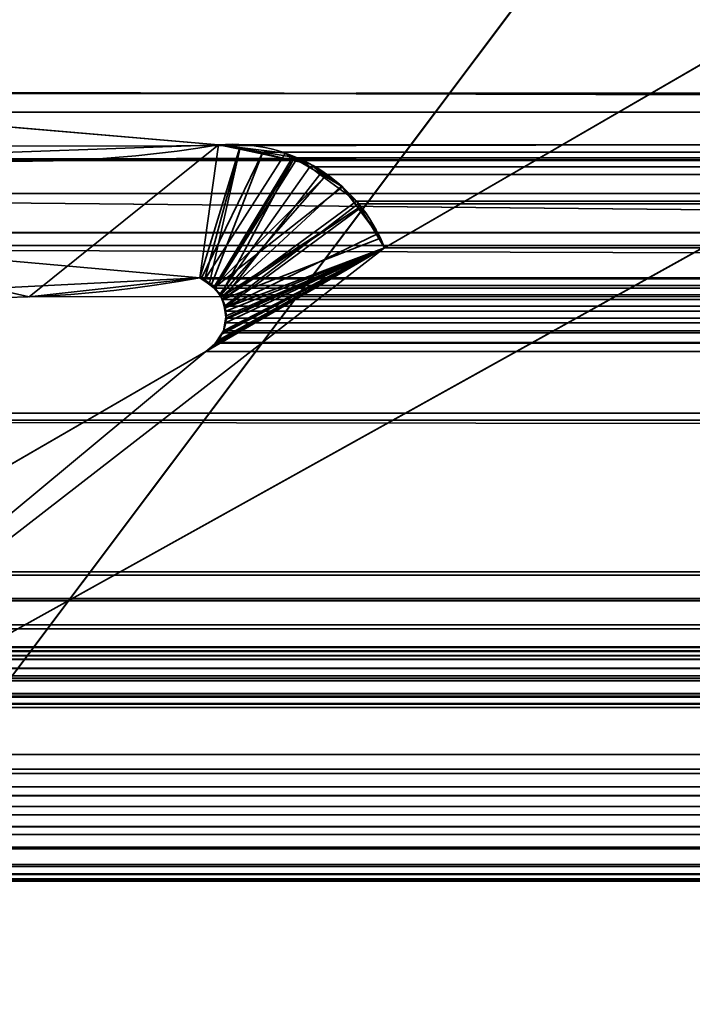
# Model space of a CAD drawing. Header units: millimetres. Extents: x -488 to 6688, y -115 to 115.
# Tile 160 of 256: x -302.69 to -299.04, y -6.41 to -1.06. Entities that reach past the tile are written whole.
import ezdxf

# ---------------------------------------------------------------- set-up
doc = ezdxf.new("R2010")
doc.units = ezdxf.units.MM
doc.layers.add('151', color=7, linetype='Continuous', true_color=0xffffff)

# ---------------------------------------------------------------- blocks, each defined once
blk = doc.blocks.new('UG_SURFACE_001')
at = {"layer": '151', "color": 252, "linetype": 'Continuous', "lineweight": 35}
for points in [[(487.5, -15, 2194.2501), (487.5, 115, 2194.2501), (-487.5, 115, 2194.2501), (-487.5, -15, 2194.2501)], [(-337.5, -15, 2044.25), (-337.5, 115, 2044.25), (337.5, 115, 2044.25), (337.5, -15, 2044.25)]]:
    blk.add_3dface(points, dxfattribs=at)
blk = doc.blocks.new('UG_SURFACE_007')
at = {"layer": '151', "color": 35, "linetype": 'Continuous', "lineweight": 35}
for points in [[(-308, -2), (-306, 0, 2), (306, 0, 2), (308, -2)], [(306.5, -8, 2017), (306, 0, 2017), (-306, 0, 2017), (-306.5, -8, 2017)], [(-308, -2), (306.5, -8), (-306.5, -8)], [(306.5, -8), (-308, -2), (308, -2)]]:
    blk.add_3dface(points, dxfattribs=at)
blk = doc.blocks.new('UG_SURFACE_046')
at = {"layer": '151', "color": 7, "linetype": 'Continuous', "lineweight": 35}
for points in [[(-297.7236, -1.597, -10.75), (-305.1005, -5.6975, -10.75), (-300.7098, -2.2961, -10.75), (-298.5944, -1.0688, -10.75)], [(-298.5944, -1.0688, 2005.8444), (-300.7098, -2.2961, 2007.9598), (-305.1005, -5.6975, 2012.3506), (-297.7236, -1.597, 2004.9736)], [(-298.5944, -1.0688, -10.75), (-300.7098, -2.2961, -10.75), (-300.7098, -2.2961, 2007.9598), (-298.5944, -1.0688, 2005.8444)], [(-297.7236, -1.597, 2004.9736), (-305.1005, -5.6975, 2012.3506), (-305.1005, -5.6975, -10.75), (-297.7236, -1.597, -10.75)], [(-304.0335, -2.2526, 2011.2834), (-301.7144, -2.4582, 2008.9643), (-301.6124, -1.7357, 2008.8625), (-303.2313, -1.5971, 2010.4814)], [(-303.2404, -1.7928, -10.75), (-303.2313, -1.5971, 2010.4814), (-301.6124, -1.7357, 2008.8625)], [(-301.7144, -2.4582, -10.75), (-303.4739, -2.547, -10.75), (-303.2404, -1.7928, -10.75), (-301.6124, -1.7357, -10.75)], [(-301.6124, -1.7357, 2008.8625), (-301.6124, -1.7357, -10.75), (-303.2404, -1.7928, -10.75)], [(-301.6124, -1.7357, -10.75), (-301.4965, -1.7501, -10.75), (-301.7144, -2.4582, -10.75)], [(-301.4972, -1.7599, 2008.7473), (-301.6124, -1.7357, 2008.8625), (-301.7144, -2.4582, 2008.9643), (-301.6898, -2.4716, 2008.9397)], [(-301.6914, -2.473, -10.75), (-301.7144, -2.4582, -10.75), (-301.4965, -1.7501, -10.75), (-301.248, -1.781, -10.75)], [(-301.6898, -2.4716, 2008.9397), (-301.6625, -2.4864, 2008.9126), (-301.4972, -1.7599, 2008.7473)], [(-301.2084, -1.8206, 2008.4584), (-301.4972, -1.7599, 2008.7473), (-301.6625, -2.4864, 2008.9126), (-301.6367, -2.5149, 2008.8868)], [(-301.6124, -1.7357, -10.75), (-301.6124, -1.7357, 2008.8625), (-301.4972, -1.7599, 2008.7473)], [(-301.4972, -1.7599, 2008.7473), (-301.4965, -1.7501, -10.75), (-301.6124, -1.7357, -10.75)], [(-301.4965, -1.7501, -10.75), (-301.4972, -1.7599, 2008.7473), (-301.2084, -1.8206, 2008.4584)], [(-301.2084, -1.8206, 2008.4584), (-301.248, -1.781, -10.75), (-301.4965, -1.7501, -10.75)], [(-301.6372, -2.508, -10.75), (-301.6914, -2.473, -10.75), (-301.248, -1.781, -10.75), (-301.21, -1.8036, -10.75)], [(-301.21, -1.8036, -10.75), (-301.033, -1.9082, -10.75), (-301.6372, -2.508, -10.75)], [(-301.2084, -1.8206, 2008.4584), (-301.21, -1.8036, -10.75), (-301.248, -1.781, -10.75)], [(-301.21, -1.8036, -10.75), (-301.2084, -1.8206, 2008.4584), (-301.1126, -1.8407, 2008.3625)], [(-301.1126, -1.8407, 2008.3625), (-301.033, -1.9082, -10.75), (-301.21, -1.8036, -10.75)], [(-301.6367, -2.5149, 2008.8868), (-301.6019, -2.5535, 2008.852), (-301.2084, -1.8206, 2008.4584)], [(-301.6019, -2.5535, 2008.852), (-301.0273, -1.9008, 2008.2772), (-301.1126, -1.8407, 2008.3625), (-301.2084, -1.8206, 2008.4584)], [(-301.1126, -1.8407, 2008.3625), (-301.0273, -1.9008, 2008.2772), (-301.033, -1.9082, -10.75)], [(-301.635, -2.5112, -10.75), (-301.6372, -2.508, -10.75), (-301.033, -1.9082, -10.75), (-300.9396, -1.9635, -10.75)], [(-300.9447, -1.9589, 2008.1947), (-301.0273, -1.9008, 2008.2772), (-301.6019, -2.5535, 2008.852), (-301.598, -2.5635, 2008.848)], [(-300.9396, -1.9635, -10.75), (-301.033, -1.9082, -10.75), (-301.0273, -1.9008, 2008.2772)], [(-300.9396, -1.9635, -10.75), (-301.0273, -1.9008, 2008.2772), (-300.9447, -1.9589, 2008.1947)], [(-301.5986, -2.5638, -10.75), (-301.635, -2.5112, -10.75), (-300.9396, -1.9635, -10.75), (-300.8531, -2.0803, -10.75)], [(-300.8484, -2.0837, 2008.0984), (-300.9447, -1.9589, 2008.1947), (-301.598, -2.5635, 2008.848), (-301.5763, -2.6191, 2008.8263)], [(-300.9447, -1.9589, 2008.1947), (-300.8531, -2.0803, -10.75), (-300.9396, -1.9635, -10.75)], [(-300.9447, -1.9589, 2008.1947), (-300.8484, -2.0837, 2008.0984), (-300.8531, -2.0803, -10.75)], [(-300.8531, -2.0803, -10.75), (-301.5907, -2.5754, -10.75), (-301.5986, -2.5638, -10.75)], [(-300.8531, -2.0803, -10.75), (-300.7331, -2.2421, -10.75), (-301.5907, -2.5754, -10.75)], [(-301.5763, -2.6191, 2008.8263), (-300.7455, -2.217, 2007.9954), (-300.8484, -2.0837, 2008.0984)], [(-300.7331, -2.2421, -10.75), (-300.8531, -2.0803, -10.75), (-300.8484, -2.0837, 2008.0984)], [(-300.7331, -2.2421, -10.75), (-300.8484, -2.0837, 2008.0984), (-300.7455, -2.217, 2007.9954)], [(-301.5803, -2.623, -10.75), (-301.5907, -2.5754, -10.75), (-300.7331, -2.2421, -10.75), (-300.7098, -2.2961, -10.75)], [(-300.7098, -2.2961, 2007.9598), (-300.7455, -2.217, 2007.9954), (-301.5763, -2.6191, 2008.8263), (-301.576, -2.622, 2008.826)], [(-300.7455, -2.217, 2007.9954), (-300.7098, -2.2961, -10.75), (-300.7331, -2.2421, -10.75)], [(-300.7455, -2.217, 2007.9954), (-300.7098, -2.2961, 2007.9598), (-300.7098, -2.2961, -10.75)], [(-301.6825, -2.8586, -10.75), (-301.6368, -2.8237, -10.75), (-300.7098, -2.2961, -10.75), (-305.1005, -5.6975, -10.75)], [(-305.1005, -5.6975, 2012.3506), (-300.7098, -2.2961, 2007.9598), (-301.6825, -2.8586, 2008.9326)], [(-301.7144, -2.4582, 2008.9643), (-304.0335, -2.2526, 2011.2834), (-303.4739, -2.547, -10.75)], [(-301.6317, -2.813, 2008.8818), (-301.6825, -2.8586, 2008.9326), (-300.7098, -2.2961, 2007.9598)], [(-300.7098, -2.2961, -10.75), (-301.6368, -2.8237, -10.75), (-301.6316, -2.8157, -10.75)], [(-300.7098, -2.2961, 2007.9598), (-301.6139, -2.7971, 2008.8639), (-301.6317, -2.813, 2008.8818)], [(-301.6316, -2.8157, -10.75), (-301.5972, -2.763, -10.75), (-300.7098, -2.2961, -10.75)], [(-301.5956, -2.7635, 2008.8456), (-301.6139, -2.7971, 2008.8639), (-300.7098, -2.2961, 2007.9598)], [(-301.5972, -2.763, -10.75), (-301.5859, -2.7456, -10.75), (-300.7098, -2.2961, -10.75)], [(-300.7098, -2.2961, 2007.9598), (-301.5859, -2.7456, 2008.8358), (-301.5956, -2.7635, 2008.8456)], [(-300.7098, -2.2961, -10.75), (-301.5859, -2.7456, -10.75), (-301.5743, -2.6816, -10.75)], [(-300.7098, -2.2961, 2007.9598), (-301.5718, -2.6826, 2008.8217), (-301.5859, -2.7456, 2008.8358)], [(-300.7098, -2.2961, -10.75), (-301.5712, -2.6645, -10.75), (-301.5803, -2.623, -10.75)], [(-301.576, -2.622, 2008.826), (-301.5718, -2.6821, 2008.8217), (-301.5718, -2.6826, 2008.8217), (-300.7098, -2.2961, 2007.9598)], [(-301.5743, -2.6816, -10.75), (-301.5712, -2.6645, -10.75), (-300.7098, -2.2961, -10.75)], [(-303.4739, -2.547, -10.75), (-301.7144, -2.4582, -10.75), (-301.7144, -2.4582, 2008.9643)], [(-301.7144, -2.4582, -10.75), (-301.6914, -2.473, -10.75), (-301.6898, -2.4716, 2008.9397)], [(-301.6898, -2.4716, 2008.9397), (-301.7144, -2.4582, 2008.9643), (-301.7144, -2.4582, -10.75)], [(-301.6625, -2.4864, 2008.9126), (-301.6898, -2.4716, 2008.9397), (-301.6914, -2.473, -10.75)], [(-301.6914, -2.473, -10.75), (-301.6372, -2.508, -10.75), (-301.6367, -2.5149, 2008.8868)], [(-301.6367, -2.5149, 2008.8868), (-301.6625, -2.4864, 2008.9126), (-301.6914, -2.473, -10.75)], [(-301.6372, -2.508, -10.75), (-301.635, -2.5112, -10.75), (-301.6367, -2.5149, 2008.8868)], [(-301.6019, -2.5535, 2008.852), (-301.6367, -2.5149, 2008.8868), (-301.635, -2.5112, -10.75)], [(-301.635, -2.5112, -10.75), (-301.5986, -2.5638, -10.75), (-301.598, -2.5635, 2008.848)], [(-301.598, -2.5635, 2008.848), (-301.6019, -2.5535, 2008.852), (-301.635, -2.5112, -10.75)], [(-301.5763, -2.6191, 2008.8263), (-301.598, -2.5635, 2008.848), (-301.5986, -2.5638, -10.75)], [(-301.5986, -2.5638, -10.75), (-301.5907, -2.5754, -10.75), (-301.576, -2.622, 2008.826)], [(-301.576, -2.622, 2008.826), (-301.5763, -2.6191, 2008.8263), (-301.5986, -2.5638, -10.75)], [(-301.5907, -2.5754, -10.75), (-301.5803, -2.623, -10.75), (-301.576, -2.622, 2008.826)], [(-301.5718, -2.6821, 2008.8217), (-301.576, -2.622, 2008.826), (-301.5803, -2.623, -10.75)], [(-301.5803, -2.623, -10.75), (-301.5712, -2.6645, -10.75), (-301.5718, -2.6821, 2008.8217)], [(-301.5712, -2.6645, -10.75), (-301.5743, -2.6816, -10.75), (-301.5718, -2.6821, 2008.8217)], [(-301.5718, -2.6826, 2008.8217), (-301.5743, -2.6816, -10.75), (-301.5859, -2.7456, -10.75)], [(-301.5859, -2.7456, -10.75), (-301.5859, -2.7456, 2008.8358), (-301.5718, -2.6826, 2008.8217)], [(-301.5718, -2.6826, 2008.8217), (-301.5718, -2.6821, 2008.8217), (-301.5743, -2.6816, -10.75)], [(-301.6139, -2.7971, 2008.8639), (-301.5972, -2.763, -10.75), (-301.6316, -2.8157, -10.75)], [(-301.6139, -2.7971, 2008.8639), (-301.5956, -2.7635, 2008.8456), (-301.5972, -2.763, -10.75)], [(-301.5972, -2.763, -10.75), (-301.5956, -2.7635, 2008.8456), (-301.5859, -2.7456, 2008.8358)], [(-301.5859, -2.7456, 2008.8358), (-301.5859, -2.7456, -10.75), (-301.5972, -2.763, -10.75)], [(-301.6825, -2.8586, -10.75), (-301.6825, -2.8586, 2008.9326), (-301.6317, -2.813, 2008.8818)], [(-301.6317, -2.813, 2008.8818), (-301.6368, -2.8237, -10.75), (-301.6825, -2.8586, -10.75)], [(-301.6317, -2.813, 2008.8818), (-301.6316, -2.8157, -10.75), (-301.6368, -2.8237, -10.75)], [(-301.6316, -2.8157, -10.75), (-301.6317, -2.813, 2008.8818), (-301.6139, -2.7971, 2008.8639)], [(-305.4992, -5.0763, -10.75), (-305.4683, -5.0486, -10.75), (-301.6825, -2.8586, -10.75), (-305.1005, -5.6975, -10.75)], [(-305.4683, -5.0486, 2012.7182), (-301.6825, -2.8586, 2008.9326), (-301.6825, -2.8586, -10.75), (-305.4683, -5.0486, -10.75)], [(-305.1005, -5.6975, 2012.3506), (-301.6825, -2.8586, 2008.9326), (-305.4683, -5.0486, 2012.7182)]]:
    blk.add_3dface(points, dxfattribs=at)
blk = doc.blocks.new('UG_SURFACE_047')
at = {"layer": '151', "color": 7, "linetype": 'Continuous', "lineweight": 35}
for points in [[(311.2493, -2.0249, 2018.4994), (-311.2823, -2.2143, 2018.5323), (-311.1925, -0.4501, 2018.4426)], [(-311.1925, -0.4501, 2018.4426), (311.1925, -0.4501, 2018.4426), (311.2493, -2.0249, 2018.4994)], [(307.6324, -0.6171, 2014.8823), (-307.6033, -0.5625, 2014.8532), (-306.1868, -1.749, 2013.4368)], [(307.6324, -0.6171, 2014.8823), (-306.1868, -1.749, 2013.4368), (-305.8874, -1.8177, 2013.1373)], [(-305.8874, -1.8177, 2013.1373), (305.86, -1.7861, 2013.1102), (307.6324, -0.6171, 2014.8823)], [(312.3484, -3.085, 2019.5985), (312.1944, -0.6927, 2019.4445), (-312.1673, -0.6973, 2019.4173)], [(312.3484, -3.085, 2019.5985), (-312.1673, -0.6973, 2019.4173), (-312.1649, -1.4257, 2019.4149)], [(-304.8632, -1.4574, 2012.1131), (-305.5759, -1.0068, 2012.826), (305.5759, -1.0068, 2012.826)], [(-304.8632, -1.4574, 2012.1131), (305.5759, -1.0068, 2012.826), (304.8632, -1.4574, 2012.1131)], [(-297.7236, -1.597, 2004.9736), (-305.1005, -5.6975, 2012.3506), (-300.7098, -2.2961, 2007.9598), (-298.5944, -1.0688, 2005.8444)], [(-298.5944, -1.0688, 2005.8444), (-300.7098, -2.2961, 2007.9598), (300.7098, -2.2961, 2007.9598), (298.5944, -1.0688, 2005.8444)], [(-312.1649, -1.4257, 2019.4149), (-312.375, -3.1926, 2019.6249), (312.4011, -3.2235, 2019.6512)], [(-312.1649, -1.4257, 2019.4149), (312.4011, -3.2235, 2019.6512), (312.3484, -3.085, 2019.5985)], [(304.8632, -1.4574, 2012.1131), (303.6848, -1.5583, 2010.9348), (-303.6848, -1.5583, 2010.9348), (-304.8632, -1.4574, 2012.1131)], [(297.7236, -1.597, 2004.9736), (305.1005, -5.6975, 2012.3506), (-305.1005, -5.6975, 2012.3506), (-297.7236, -1.597, 2004.9736)], [(-302.6424, -2.5618, 2009.8925), (-303.8561, -2.2835, 2011.106), (-303.6848, -1.5583, 2010.9348), (-301.6124, -1.7357, 2008.8625)], [(301.6124, -1.7357, 2008.8625), (-301.6124, -1.7357, 2008.8625), (-303.6848, -1.5583, 2010.9348), (303.6848, -1.5583, 2010.9348)], [(-301.6124, -1.7357, 2008.8625), (-301.7144, -2.4582, 2008.9643), (-302.6424, -2.5618, 2009.8925)], [(-301.7074, -2.4629, 2008.9574), (-301.7144, -2.4582, 2008.9643), (-301.6124, -1.7357, 2008.8625), (-301.3717, -1.7752, 2008.6217)], [(-301.3717, -1.7752, 2008.6217), (-301.6124, -1.7357, 2008.8625), (301.6124, -1.7357, 2008.8625)], [(301.6124, -1.7357, 2008.8625), (301.3734, -1.7859, 2008.6234), (-301.3717, -1.7752, 2008.6217)], [(305.3267, -2.138, 2012.5766), (305.86, -1.7861, 2013.1102), (-305.8874, -1.8177, 2013.1373)], [(-305.8874, -1.8177, 2013.1373), (-303.8561, -2.2835, 2011.106), (303.8708, -2.267, 2011.1208)], [(303.8708, -2.267, 2011.1208), (305.3267, -2.138, 2012.5766), (-305.8874, -1.8177, 2013.1373)], [(-301.6528, -2.4997, 2008.9028), (-301.7074, -2.4629, 2008.9574), (-301.3717, -1.7752, 2008.6217)], [(-301.3717, -1.7752, 2008.6217), (-301.1837, -1.8061, 2008.4336), (-301.631, -2.5143, 2008.8811), (-301.6528, -2.4997, 2008.9028)], [(-301.6072, -2.5504, 2008.8573), (-301.631, -2.5143, 2008.8811), (-301.1837, -1.8061, 2008.4336), (-301.1174, -1.8549, 2008.3673)], [(-301.1837, -1.8061, 2008.4336), (-301.3717, -1.7752, 2008.6217), (301.3734, -1.7859, 2008.6234)], [(-301.1837, -1.8061, 2008.4336), (301.3734, -1.7859, 2008.6234), (301.1126, -1.8407, 2008.3625)], [(301.1126, -1.8407, 2008.3625), (-301.1174, -1.8549, 2008.3673), (-301.1837, -1.8061, 2008.4336)], [(-301.5907, -2.5754, 2008.8406), (-301.6072, -2.5504, 2008.8573), (-301.1174, -1.8549, 2008.3673), (-301.0614, -1.8961, 2008.3113)], [(301.1126, -1.8407, 2008.3625), (301.1123, -1.841, 2008.3623), (-301.1174, -1.8549, 2008.3673)], [(-301.1174, -1.8549, 2008.3673), (301.1123, -1.841, 2008.3623), (301.0556, -1.8808, 2008.3055)], [(301.0556, -1.8808, 2008.3055), (-301.0614, -1.8961, 2008.3113), (-301.1174, -1.8549, 2008.3673)], [(-301.0614, -1.8961, 2008.3113), (-300.8627, -2.0424, 2008.1127), (-301.5907, -2.5754, 2008.8406)], [(-300.8627, -2.0424, 2008.1127), (-301.0614, -1.8961, 2008.3113), (301.0556, -1.8808, 2008.3055)], [(-300.8627, -2.0424, 2008.1127), (301.0556, -1.8808, 2008.3055), (300.9447, -1.9589, 2008.1947)], [(300.9447, -1.9589, 2008.1947), (-300.8545, -2.056, 2008.1046), (-300.8627, -2.0424, 2008.1127)], [(300.9447, -1.9589, 2008.1947), (300.8613, -2.067, 2008.1112), (-300.8545, -2.056, 2008.1046)], [(311.2493, -2.0249, 2018.4994), (311.2903, -2.2084, 2018.5404), (-311.2823, -2.2143, 2018.5323)], [(-301.5804, -2.612, 2008.8303), (-301.5907, -2.5754, 2008.8406), (-300.8627, -2.0424, 2008.1127), (-300.8545, -2.056, 2008.1046)], [(-300.8545, -2.056, 2008.1046), (-300.7098, -2.2961, 2007.9598), (-301.5729, -2.639, 2008.8229), (-301.5804, -2.612, 2008.8303)], [(-300.8545, -2.056, 2008.1046), (300.8613, -2.067, 2008.1112), (300.7455, -2.217, 2007.9954)], [(300.7455, -2.217, 2007.9954), (-300.7098, -2.2961, 2007.9598), (-300.8545, -2.056, 2008.1046)], [(-311.2858, -2.283, 2018.5359), (311.2903, -2.2084, 2018.5404), (311.755, -4.2885, 2019.0051)], [(-311.2858, -2.283, 2018.5359), (-311.2823, -2.2143, 2018.5323), (311.2903, -2.2084, 2018.5404)], [(300.7455, -2.217, 2007.9954), (300.7098, -2.2961, 2007.9598), (-300.7098, -2.2961, 2007.9598)], [(311.755, -4.2885, 2019.0051), (-311.8236, -4.4661, 2019.0735), (-311.2858, -2.283, 2018.5359)], [(-300.7098, -2.2961, 2007.9598), (-305.1005, -5.6975, 2012.3506), (-301.6818, -2.8582, 2008.9319)], [(303.8708, -2.267, 2011.1208), (-303.8561, -2.2835, 2011.106), (-302.6424, -2.5618, 2009.8925)], [(303.8708, -2.267, 2011.1208), (-302.6424, -2.5618, 2009.8925), (-301.7144, -2.4582, 2008.9643)], [(-301.7144, -2.4582, 2008.9643), (301.7144, -2.4582, 2008.9643), (303.8708, -2.267, 2011.1208)], [(-300.7098, -2.2961, 2007.9598), (-301.6818, -2.8582, 2008.9319), (-301.6276, -2.8129, 2008.8775)], [(-301.6276, -2.8129, 2008.8775), (-301.624, -2.8099, 2008.8739), (-300.7098, -2.2961, 2007.9598)], [(-300.7098, -2.2961, 2007.9598), (-301.624, -2.8099, 2008.8739), (-301.5928, -2.7573, 2008.8427)], [(-301.5928, -2.7573, 2008.8427), (-301.5859, -2.7456, 2008.8358), (-300.7098, -2.2961, 2007.9598)], [(-301.5859, -2.7456, 2008.8358), (-301.5742, -2.7028, 2008.8241), (-300.7098, -2.2961, 2007.9598)], [(-300.7098, -2.2961, 2007.9598), (-301.5742, -2.7028, 2008.8241), (-301.5736, -2.6767, 2008.8236)], [(-301.5736, -2.6767, 2008.8236), (-301.5729, -2.639, 2008.8229), (-300.7098, -2.2961, 2007.9598)], [(-301.7144, -2.4582, 2008.9643), (-301.7074, -2.4629, 2008.9574), (301.7071, -2.4622, 2008.9571)], [(301.7071, -2.4622, 2008.9571), (301.7144, -2.4582, 2008.9643), (-301.7144, -2.4582, 2008.9643)], [(301.6625, -2.4864, 2008.9126), (301.7071, -2.4622, 2008.9571), (-301.7074, -2.4629, 2008.9574)], [(301.6625, -2.4864, 2008.9126), (-301.7074, -2.4629, 2008.9574), (-301.6528, -2.4997, 2008.9028)], [(-301.6528, -2.4997, 2008.9028), (301.6525, -2.4975, 2008.9025), (301.6625, -2.4864, 2008.9126)], [(301.6525, -2.4975, 2008.9025), (-301.6528, -2.4997, 2008.9028), (-301.631, -2.5143, 2008.8811)], [(-301.631, -2.5143, 2008.8811), (301.6059, -2.549, 2008.8561), (301.6525, -2.4975, 2008.9025)], [(-301.631, -2.5143, 2008.8811), (-301.6072, -2.5504, 2008.8573), (301.6059, -2.549, 2008.8561)], [(301.6019, -2.5535, 2008.852), (301.6059, -2.549, 2008.8561), (-301.6072, -2.5504, 2008.8573)], [(301.6019, -2.5535, 2008.852), (-301.6072, -2.5504, 2008.8573), (-301.5907, -2.5754, 2008.8406)], [(-301.5907, -2.5754, 2008.8406), (301.5792, -2.6116, 2008.8291), (301.6019, -2.5535, 2008.852)], [(-301.5907, -2.5754, 2008.8406), (-301.5804, -2.612, 2008.8303), (301.5792, -2.6116, 2008.8291)], [(301.5763, -2.6191, 2008.8263), (301.5792, -2.6116, 2008.8291), (-301.5804, -2.612, 2008.8303)], [(301.5763, -2.6191, 2008.8263), (-301.5804, -2.612, 2008.8303), (-301.5729, -2.639, 2008.8229)], [(-301.5729, -2.639, 2008.8229), (301.5722, -2.6769, 2008.8222), (301.5763, -2.6191, 2008.8263)], [(-301.5729, -2.639, 2008.8229), (-301.5736, -2.6767, 2008.8236), (301.5722, -2.6769, 2008.8222)], [(-301.5742, -2.7028, 2008.8241), (-301.5859, -2.7456, 2008.8358), (301.5859, -2.7456, 2008.8358)], [(301.5718, -2.6826, 2008.8217), (-301.5736, -2.6767, 2008.8236), (-301.5742, -2.7028, 2008.8241)], [(-301.5742, -2.7028, 2008.8241), (301.5859, -2.7456, 2008.8358), (301.5718, -2.6826, 2008.8217)], [(301.5718, -2.6826, 2008.8217), (301.5722, -2.6769, 2008.8222), (-301.5736, -2.6767, 2008.8236)], [(301.6139, -2.7971, 2008.8639), (-301.5928, -2.7573, 2008.8427), (-301.624, -2.8099, 2008.8739)], [(-301.5859, -2.7456, 2008.8358), (-301.5928, -2.7573, 2008.8427), (301.5925, -2.7578, 2008.8425)], [(301.6139, -2.7971, 2008.8639), (301.5925, -2.7578, 2008.8425), (-301.5928, -2.7573, 2008.8427)], [(301.5925, -2.7578, 2008.8425), (301.5859, -2.7456, 2008.8358), (-301.5859, -2.7456, 2008.8358)], [(-301.6276, -2.8129, 2008.8775), (-301.6818, -2.8582, 2008.9319), (301.6825, -2.8586, 2008.9326)], [(-301.624, -2.8099, 2008.8739), (-301.6276, -2.8129, 2008.8775), (301.6287, -2.8104, 2008.8787)], [(301.6825, -2.8586, 2008.9326), (301.6287, -2.8104, 2008.8787), (-301.6276, -2.8129, 2008.8775)], [(-301.624, -2.8099, 2008.8739), (301.6287, -2.8104, 2008.8787), (301.6139, -2.7971, 2008.8639)], [(-305.1005, -5.6975, 2012.3506), (-305.5561, -5.1276, 2012.8059), (-305.4683, -5.0486, 2012.7182), (-301.6825, -2.8586, 2008.9326)], [(305.4683, -5.0486, 2012.7182), (301.6825, -2.8586, 2008.9326), (-301.6825, -2.8586, 2008.9326), (-305.4683, -5.0486, 2012.7182)], [(-301.6825, -2.8586, 2008.9326), (-301.6818, -2.8582, 2008.9319), (-305.1005, -5.6975, 2012.3506)], [(-301.6818, -2.8582, 2008.9319), (-301.6825, -2.8586, 2008.9326), (301.6825, -2.8586, 2008.9326)], [(-312.375, -3.1926, 2019.6249), (-312.3904, -3.2315, 2019.6404), (312.4011, -3.2235, 2019.6512)], [(-312.3904, -3.2315, 2019.6404), (-312.7183, -4.0566, 2019.9683), (312.7183, -4.0566, 2019.9683)], [(312.7183, -4.0566, 2019.9683), (312.4011, -3.2235, 2019.6512), (-312.3904, -3.2315, 2019.6404)], [(312.7183, -4.0566, 2019.9683), (-312.7183, -4.0566, 2019.9683), (-312.7246, -4.0742, 2019.9747), (312.7246, -4.0742, 2019.9747)], [(312.7699, -4.2006, 2020.0198), (312.7246, -4.0742, 2019.9747), (-312.7246, -4.0742, 2019.9747), (-312.7699, -4.2006, 2020.0198)], [(312.7762, -4.3434, 2020.0262), (-312.7703, -4.2114, 2020.0202), (-312.7762, -4.3434, 2020.0262)], [(-312.7699, -4.2006, 2020.0198), (-312.7703, -4.2114, 2020.0202), (312.7703, -4.2114, 2020.0202)], [(312.7762, -4.3434, 2020.0262), (312.7703, -4.2114, 2020.0202), (-312.7703, -4.2114, 2020.0202)], [(-312.7699, -4.2006, 2020.0198), (312.7703, -4.2114, 2020.0202), (312.7699, -4.2006, 2020.0198)], [(311.755, -4.2885, 2019.0051), (311.8178, -4.4688, 2019.0678), (-311.8236, -4.4661, 2019.0735)], [(-312.7762, -4.3434, 2020.0262), (-312.7704, -4.3663, 2020.0205), (312.7704, -4.3663, 2020.0205), (312.7762, -4.3434, 2020.0262)], [(312.7704, -4.3663, 2020.0205), (-312.7704, -4.3663, 2020.0205), (-312.7395, -4.4879, 2019.9895)], [(312.7395, -4.4879, 2019.9895), (312.7704, -4.3663, 2020.0205), (-312.7395, -4.4879, 2019.9895)], [(-312.7395, -4.4879, 2019.9895), (-312.7251, -4.5111, 2019.9752), (312.7251, -4.5111, 2019.9752), (312.7395, -4.4879, 2019.9895)], [(-311.8398, -4.5319, 2019.0897), (-311.8236, -4.4661, 2019.0735), (311.8178, -4.4688, 2019.0678)], [(311.8178, -4.4688, 2019.0678), (311.8398, -4.5319, 2019.0897), (-311.8398, -4.5319, 2019.0897)], [(312.6571, -4.6207, 2019.907), (-312.7251, -4.5111, 2019.9752), (-312.6571, -4.6207, 2019.907)], [(312.6571, -4.6207, 2019.907), (312.7251, -4.5111, 2019.9752), (-312.7251, -4.5111, 2019.9752)], [(-311.8696, -4.5803, 2019.1195), (311.8398, -4.5319, 2019.0897), (311.8696, -4.5803, 2019.1195)], [(-311.8696, -4.5803, 2019.1195), (-311.8398, -4.5319, 2019.0897), (311.8398, -4.5319, 2019.0897)], [(311.8696, -4.5803, 2019.1195), (-311.9409, -4.6479, 2019.1908), (-311.8696, -4.5803, 2019.1195)], [(311.8696, -4.5803, 2019.1195), (311.9409, -4.6479, 2019.1908), (-311.9409, -4.6479, 2019.1908)], [(-312.6571, -4.6207, 2019.907), (-312.6413, -4.6334, 2019.8913), (312.6413, -4.6334, 2019.8913), (312.6571, -4.6207, 2019.907)], [(312.6413, -4.6334, 2019.8913), (-312.6413, -4.6334, 2019.8913), (-312.5169, -4.7332, 2019.7668), (312.5169, -4.7332, 2019.7668)], [(-312.0153, -4.7184, 2019.2654), (311.9409, -4.6479, 2019.1908), (312.0153, -4.7184, 2019.2654)], [(-312.0153, -4.7184, 2019.2654), (-311.9409, -4.6479, 2019.1908), (311.9409, -4.6479, 2019.1908)], [(312.5169, -4.7332, 2019.7668), (-312.5169, -4.7332, 2019.7668), (-312.5004, -4.7372, 2019.7504), (312.5004, -4.7372, 2019.7504)], [(312.5004, -4.7372, 2019.7504), (-312.5004, -4.7372, 2019.7504), (-312.36, -4.7712, 2019.6099), (312.36, -4.7712, 2019.6099)], [(312.2073, -4.7755, 2019.4573), (-312.2073, -4.7755, 2019.4573), (-312.0605, -4.7319, 2019.3105), (312.0605, -4.7319, 2019.3105)], [(312.0153, -4.7184, 2019.2654), (-312.0605, -4.7319, 2019.3105), (-312.0153, -4.7184, 2019.2654)], [(312.0153, -4.7184, 2019.2654), (312.0605, -4.7319, 2019.3105), (-312.0605, -4.7319, 2019.3105)], [(312.36, -4.7712, 2019.6099), (-312.36, -4.7712, 2019.6099), (-312.2678, -4.7935, 2019.5179)], [(312.2678, -4.7935, 2019.5179), (312.36, -4.7712, 2019.6099), (-312.2678, -4.7935, 2019.5179)], [(-312.2678, -4.7935, 2019.5179), (-312.2073, -4.7755, 2019.4573), (312.2073, -4.7755, 2019.4573), (312.2678, -4.7935, 2019.5179)], [(305.4683, -5.0486, 2012.7182), (-305.4683, -5.0486, 2012.7182), (-305.5561, -5.1276, 2012.8059), (305.5561, -5.1276, 2012.8059)], [(305.5834, -5.1522, 2012.8334), (305.5561, -5.1276, 2012.8059), (-305.5561, -5.1276, 2012.8059), (-305.5834, -5.1522, 2012.8334)], [(-305.618, -5.224, 2012.8679), (305.618, -5.224, 2012.8679), (305.5834, -5.1522, 2012.8334)], [(-305.5834, -5.1522, 2012.8334), (-305.618, -5.224, 2012.8679), (305.5834, -5.1522, 2012.8334)], [(305.6411, -5.2719, 2012.8911), (305.618, -5.224, 2012.8679), (-305.618, -5.224, 2012.8679), (-305.6411, -5.2719, 2012.8911)], [(-305.6411, -5.2719, 2012.8911), (-305.6487, -5.3313, 2012.8987), (305.6487, -5.3313, 2012.8987)], [(-305.6411, -5.2719, 2012.8911), (305.6487, -5.3313, 2012.8987), (305.6411, -5.2719, 2012.8911)], [(305.6546, -5.3771, 2012.9046), (-305.6487, -5.3313, 2012.8987), (-305.6546, -5.3771, 2012.9046)], [(305.6546, -5.3771, 2012.9046), (305.6487, -5.3313, 2012.8987), (-305.6487, -5.3313, 2012.8987)], [(-305.6546, -5.3771, 2012.9046), (-305.6444, -5.4404, 2012.8944), (305.6444, -5.4404, 2012.8944), (305.6546, -5.3771, 2012.9046)], [(305.6373, -5.4839, 2012.8872), (-305.6444, -5.4404, 2012.8944), (-305.6373, -5.4839, 2012.8872)], [(305.6373, -5.4839, 2012.8872), (305.6444, -5.4404, 2012.8944), (-305.6444, -5.4404, 2012.8944)], [(-305.6373, -5.4839, 2012.8872), (-305.6078, -5.5523, 2012.8577), (305.6078, -5.5523, 2012.8577), (305.6373, -5.4839, 2012.8872)], [(305.6078, -5.5523, 2012.8577), (-305.6078, -5.5523, 2012.8577), (-305.6001, -5.5617, 2012.85), (305.6001, -5.5617, 2012.85)], [(305.6001, -5.5617, 2012.85), (-305.6001, -5.5617, 2012.85), (-305.531, -5.6458, 2012.7809), (305.531, -5.6458, 2012.7809)], [(305.531, -5.6458, 2012.7809), (-305.531, -5.6458, 2012.7809), (-305.5221, -5.6566, 2012.7721)], [(305.5221, -5.6566, 2012.7721), (305.531, -5.6458, 2012.7809), (-305.5221, -5.6566, 2012.7721)], [(-305.5221, -5.6566, 2012.7721), (-305.4315, -5.7001, 2012.6815), (305.4315, -5.7001, 2012.6815), (305.5221, -5.6566, 2012.7721)], [(305.3539, -5.7372, 2012.604), (-305.4315, -5.7001, 2012.6815), (-305.3539, -5.7372, 2012.604)], [(305.3539, -5.7372, 2012.604), (305.4315, -5.7001, 2012.6815), (-305.4315, -5.7001, 2012.6815)], [(305.1594, -5.7238, 2012.4094), (-305.2123, -5.7275, 2012.4624), (-305.1594, -5.7238, 2012.4094)], [(305.1594, -5.7238, 2012.4094), (305.2123, -5.7275, 2012.4624), (-305.2123, -5.7275, 2012.4624)], [(-305.1594, -5.7238, 2012.4094), (305.1005, -5.6975, 2012.3506), (305.1594, -5.7238, 2012.4094)], [(-305.1594, -5.7238, 2012.4094), (-305.1005, -5.6975, 2012.3506), (305.1005, -5.6975, 2012.3506)], [(-305.3539, -5.7372, 2012.604), (-305.3239, -5.7352, 2012.574), (305.3239, -5.7352, 2012.574), (305.3539, -5.7372, 2012.604)], [(305.3239, -5.7352, 2012.574), (-305.3239, -5.7352, 2012.574), (-305.2123, -5.7275, 2012.4624), (305.2123, -5.7275, 2012.4624)]]:
    blk.add_3dface(points, dxfattribs=at)
blk = doc.blocks.new('UG_SURFACE_049')
at = {"layer": '151', "color": 252, "linetype": 'Continuous', "lineweight": 35}
for points in [[(-297, 3.0145, -9.75), (-312, 3.0145, -9.75), (-312, -16.9528, -9.75), (312, -16.9528, -9.75)], [(-312, -16.9528, -10.75), (-312, 3.0145, -10.75), (-297, 3.0145, -10.75)], [(-297, 3.0145, -10.75), (297, 3.0145, -10.75), (-312, -16.9528, -10.75)], [(297, 3.0145, -10.75), (312, 3.0145, -10.75), (312, -16.9528, -10.75), (-312, -16.9528, -10.75)]]:
    blk.add_3dface(points, dxfattribs=at)
blk = doc.blocks.new('UG_SURFACE_065')
at = {"layer": '151', "color": 252, "linetype": 'Continuous', "lineweight": 35}
for points in [[(-314.2, -22.22, 2021.45), (314.2, -22.22, 2021.45), (314.2, 12.92, 2021.45), (-314.2, 12.92, 2021.45)], [(-313, -22.22, 2020.2501), (-313, 12.92, 2020.2501), (313, 12.92, 2020.2501), (313, -22.22, 2020.2501)]]:
    blk.add_3dface(points, dxfattribs=at)

msp = doc.modelspace()

# ---------------------------------------------------------------- linework, layer by layer
at = {"layer": '151', "color": 251, "linetype": 'Continuous', "lineweight": -3, "true_color": 0x636466}
for p, q in [((-300.7098, -2.2961, 2007.9598), (-298.5944, -1.0688, 2005.8444)), ((-298.5944, -1.0688, -10.75), (-300.7098, -2.2961, -10.75)), ((-300.7098, -2.2961, 2007.9598), (-298.5944, -1.0688, 2005.8444)), ((-297.7236, -1.597, -10.75), (-305.1005, -5.6975, -10.75)), ((-305.1005, -5.6975, 2012.3505), (-297.7236, -1.597, 2004.9736)), ((-297.7236, -1.597, 2004.9736), (-305.1005, -5.6975, 2012.3505)), ((-301.6124, -1.7357, -10.75), (-301.6124, -1.7357, 2008.8624)), ((-301.6124, -1.7357, 2008.8624), (301.6124, -1.7357, 2008.8624)), ((-308, -2), (308, -2)), ((-300.7098, -2.2961, 2007.9598), (300.7098, -2.2961, 2007.9598)), ((-300.7098, -2.2961, -10.75), (-300.7098, -2.2961, 2007.9598)), ((301.7144, -2.4582, 2008.9644), (-301.7144, -2.4582, 2008.9644)), ((-301.7144, -2.4582, 2008.9644), (-301.7144, -2.4582, -10.75)), ((-301.5859, -2.7456, 2008.8359), (-301.5859, -2.7456, -10.75)), ((301.5859, -2.7456, 2008.8359), (-301.5859, -2.7456, 2008.8359)), ((-305.4683, -5.0486, 2012.7183), (-301.6825, -2.8586, 2008.9325)), ((-305.4683, -5.0486, 2012.7183), (-301.6825, -2.8586, 2008.9325)), ((-305.4683, -5.0486, -10.75), (-301.6825, -2.8586, -10.75)), ((301.6825, -2.8586, 2008.9325), (-301.6825, -2.8586, 2008.9325)), ((-301.6825, -2.8586, 2008.9325), (-301.6825, -2.8586, -10.75)), ((312.7183, -4.0566, 2019.9683), (-312.7183, -4.0566, 2019.9683)), ((311.8398, -4.5319, 2019.0898), (-311.8398, -4.5319, 2019.0898)), ((312.5169, -4.7332, 2019.7669), (-312.5169, -4.7332, 2019.7669)), ((305.4683, -5.0486, 2012.7183), (-305.4683, -5.0486, 2012.7183)), ((305.6078, -5.5523, 2012.8578), (-305.6078, -5.5523, 2012.8578)), ((305.1005, -5.6975, 2012.3505), (-305.1005, -5.6975, 2012.3505))]:
    msp.add_line(p, q, dxfattribs=at)
for points in [[(-301.6124, -1.7357, 2008.8624), (-304.0145, -2.1357, 2011.2645), (-306.4414, -1.1772, 2013.6914), (-307.9214, 0.7573, 2015.1714)], [(-307.9214, 0.7573, -10.75), (-306.4414, -1.1772, -10.75), (-304.0145, -2.1357, -10.75), (-301.6124, -1.7357, -10.75)], [(-301.6124, -1.7357, 2008.8624), (-304.0145, -2.1357, 2011.2645), (-306.4414, -1.1772, 2013.6914), (-307.9214, 0.7573, 2015.1714)], [(-301.7144, -2.4582, 2008.9644), (-304.2053, -2.9092, 2011.4553), (-306.7426, -1.9513, 2013.9926), (-308.3143, 0.0331, 2015.5643)], [(-308.3143, 0.0331, -10.75), (-306.7426, -1.9513, -10.75), (-304.2053, -2.9092, -10.75), (-301.7144, -2.4582, -10.75)], [(-308.3143, 0.0331, 2015.5643), (-306.7426, -1.9513, 2013.9926), (-304.2053, -2.9092, 2011.4553), (-301.7144, -2.4582, 2008.9644)], [(-301.6124, -1.7357, -10.75), (-301.2206, -1.7028, -10.75), (-300.8538, -1.9308, -10.75), (-300.7098, -2.2961, -10.75)], [(-301.6124, -1.7357, 2008.8624), (-301.2206, -1.7028, 2008.4706), (-300.8538, -1.9308, 2008.1038), (-300.7098, -2.2961, 2007.9598)], [(-300.7098, -2.2961, 2007.9598), (-300.8538, -1.9308, 2008.1038), (-301.2206, -1.7028, 2008.4706), (-301.6124, -1.7357, 2008.8624)], [(-301.5859, -2.7456, 2008.8359), (-301.542, -2.6309, 2008.792), (-301.5997, -2.5021, 2008.8497), (-301.7144, -2.4582, 2008.9644)], [(-301.7144, -2.4582, 2008.9644), (-301.5997, -2.5021, 2008.8497), (-301.542, -2.6309, 2008.792), (-301.5859, -2.7456, 2008.8359)], [(-301.7144, -2.4582, -10.75), (-301.5997, -2.5021, -10.75), (-301.542, -2.6309, -10.75), (-301.5859, -2.7456, -10.75)], [(-301.6825, -2.8586, 2008.9325), (-301.6383, -2.8331, 2008.8883), (-301.6043, -2.7934, 2008.8543), (-301.5859, -2.7456, 2008.8359)], [(-301.5859, -2.7456, 2008.8359), (-301.6043, -2.7934, 2008.8543), (-301.6383, -2.8331, 2008.8883), (-301.6825, -2.8586, 2008.9325)], [(-301.5859, -2.7456, -10.75), (-301.6043, -2.7934, -10.75), (-301.6383, -2.8331, -10.75), (-301.6825, -2.8586, -10.75)]]:
    msp.add_open_spline(points, degree=3, dxfattribs=at)

# ---------------------------------------------------------------- block references
for name in ['UG_SURFACE_001', 'UG_SURFACE_065', 'UG_SURFACE_049', 'UG_SURFACE_046', 'UG_SURFACE_047', 'UG_SURFACE_007']:
    msp.add_blockref(name, (0, 0), dxfattribs=at)

doc.saveas('drawing.dxf')
